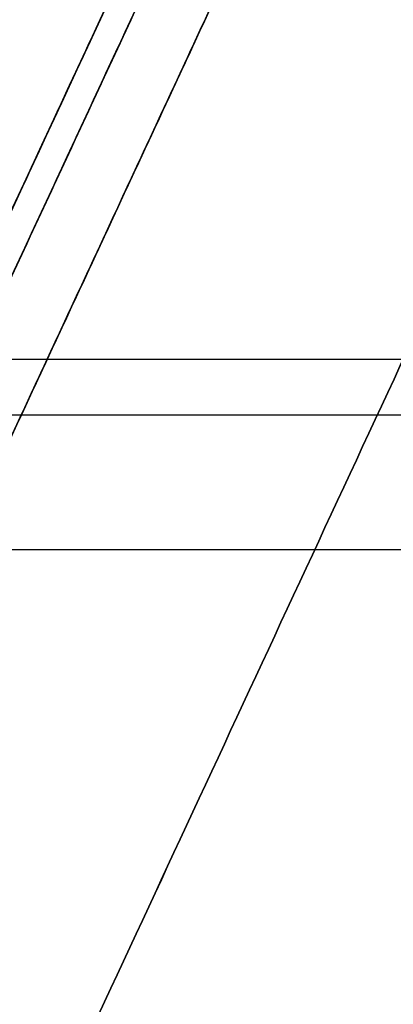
# Model space of a CAD drawing. Header units: millimetres. Extents: x -5.2 to 52, y -94.6 to -40.1.
# Tile 194 of 256: x 1.209 to 1.405, y -44.86 to -44.343. Entities that reach past the tile are written whole.
import ezdxf

# ---------------------------------------------------------------- set-up
doc = ezdxf.new("R2010")
doc.units = ezdxf.units.MM
doc.header["$MEASUREMENT"] = 0
for name, color, linetype, true_color in [('METALLO', 7, 'Continuous', 0x000000), ('PLASTICA', 7, 'Continuous', 0x000000), ('RUOTE', 7, 'Continuous', 0x000000)]:
    doc.layers.add(name, color=color, linetype=linetype, true_color=true_color)

msp = doc.modelspace()

# ---------------------------------------------------------------- linework, layer by layer
at = {"layer": 'METALLO'}
for points, weights, degree, knots in [([(1.443884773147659, -41.92393597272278, -58.11557171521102), (1.442172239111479, -41.92761863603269, -57.90585833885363), (1.412059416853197, -41.9923737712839, -57.60031997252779), (1.296032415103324, -42.2418802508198, -57.31453515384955), (1.222117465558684, -42.400828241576, -57.25981060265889), (1.18937005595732, -42.47124884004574, -57.26046359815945), (1.102223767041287, -42.6586497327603, -57.26093467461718), (0.9123568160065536, -43.06694292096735, -57.42924684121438), (0.7858178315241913, -43.33905455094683, -57.79358472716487), (0.7384933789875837, -43.44082187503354, -58.02671596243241), (0.4197369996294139, -44.12628112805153, -59.61023523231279), (0.1024624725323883, -44.80855378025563, -61.19553838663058), (-0.2129192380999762, -45.48675608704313, -62.78288241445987)], [0.8535533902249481, 0.8535533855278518, 0.853553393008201, 0.853553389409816, 0.8535533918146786, 0.8535533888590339, 0.8535533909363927, 0.8535533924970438, 0.8535533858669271, 0.8535533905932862, 0.8535533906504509, 0.853553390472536, 0.8535533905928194], 3, [0.01481230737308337, 0.01481230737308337, 0.01481230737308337, 0.01481230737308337, 0.6116930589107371, 0.8632503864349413, 1.056131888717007, 1.056131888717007, 1.056131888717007, 1.619785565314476, 2.360381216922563, 2.360381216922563, 2.360381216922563, 7.624279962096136, 7.624279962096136, 7.624279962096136, 7.624279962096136]), ([(1.520386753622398, -41.92711937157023, -58.11510959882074), (1.515695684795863, -41.93720712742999, -57.23120783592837), (1.253472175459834, -42.50109711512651, -57.23120583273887), (0.9490031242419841, -43.15583264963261, -57.23120350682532), (0.7914525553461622, -43.49463212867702, -58.01412593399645), (0.2957603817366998, -44.56057718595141, -60.47738914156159), (-0.1599733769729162, -45.54059497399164, -62.77039484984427)], [0.992712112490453, 0.7107972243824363, 1, 0.7071067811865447, 0.7588245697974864, 0.9856350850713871, 0.9991443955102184], 2, [0.01330697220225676, 0.01330697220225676, 0.01330697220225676, 1.192472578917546, 1.192472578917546, 2.386685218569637, 2.386685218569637, 7.623954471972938, 7.623954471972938, 7.623954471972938]), ([(1.80272121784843, -42.05837470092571, -58.11507932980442), (1.798031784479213, -42.06845893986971, -57.23117427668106), (1.535807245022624, -42.63235114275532, -57.23117427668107), (1.231337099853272, -43.28708902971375, -57.23117427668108), (1.073784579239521, -43.62589270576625, -58.01410085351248), (0.5780862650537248, -44.69185096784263, -60.47737711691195), (0.122346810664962, -45.67188100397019, -62.77039493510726)], [0.9927122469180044, 0.7107971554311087, 1, 0.7071067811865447, 0.7588245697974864, 0.9856350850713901, 0.9991443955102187], 2, [18.43396398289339, 18.43396398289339, 18.43396398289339, 19.82986823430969, 19.82986823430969, 21.2435849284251, 21.2435849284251, 27.44349835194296, 27.44349835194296, 27.44349835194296]), ([(2.08502697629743, -42.1896917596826, -58.11510959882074), (2.080335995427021, -42.19977932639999, -57.23120783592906), (1.818112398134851, -42.76366950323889, -57.23120583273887), (1.513643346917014, -43.41840503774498, -57.2312035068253), (1.356092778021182, -43.75720451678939, -58.01412593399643), (0.8604006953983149, -44.82314937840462, -60.4773886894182), (0.4046668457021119, -45.80316736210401, -62.77039484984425)], [0.9927122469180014, 0.7107971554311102, 1, 0.7071067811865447, 0.7588245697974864, 0.985635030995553, 0.9991443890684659], 2, [0.01330697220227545, 0.01330697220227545, 0.01330697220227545, 1.192473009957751, 1.192473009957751, 2.38668580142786, 2.38668580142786, 7.623954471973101, 7.623954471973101, 7.623954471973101]), ([(2.136759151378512, -42.24614057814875, -58.11557171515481), (2.135046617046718, -42.24982324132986, -57.90585833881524), (2.104933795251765, -42.3145783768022, -57.60031997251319), (1.988906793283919, -42.56408485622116, -57.31453515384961), (1.914991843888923, -42.72303284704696, -57.25981060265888), (1.882244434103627, -42.79345344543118, -57.26046359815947), (1.795098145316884, -42.98085433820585, -57.26093467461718), (1.605231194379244, -43.3891475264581, -57.42924684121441), (1.478692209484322, -43.66125915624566, -57.79358472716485), (1.431367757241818, -43.76302648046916, -58.02671596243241), (1.11261137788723, -44.44848573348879, -59.61023523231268), (0.7953368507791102, -45.13075838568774, -61.19553838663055), (0.479955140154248, -45.80896069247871, -62.78288241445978)], [0.853553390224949, 0.8535533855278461, 0.8535533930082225, 0.8535533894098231, 0.8535533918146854, 0.8535533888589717, 0.8535533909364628, 0.8535533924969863, 0.8535533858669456, 0.8535533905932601, 0.8535533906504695, 0.8535533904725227, 0.8535533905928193], 3, [0.01481230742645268, 0.01481230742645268, 0.01481230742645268, 0.01481230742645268, 0.6116930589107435, 0.8632503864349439, 1.056131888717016, 1.056131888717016, 1.056131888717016, 1.61978556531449, 2.360381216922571, 2.360381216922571, 2.360381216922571, 7.624279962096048, 7.624279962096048, 7.624279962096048, 7.624279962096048]), ([(0.4021939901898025, -45.80848503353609, -62.78108477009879), (0.2759824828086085, -46.07989245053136, -63.25589116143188), (0.3431608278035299, -45.93543097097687, -63.79405142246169), (0.4107716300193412, -45.79003952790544, -64.33567606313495), (0.6274745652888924, -45.32403777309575, -64.56989799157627), (0.84417750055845, -44.85803601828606, -64.8041199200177), (1.060885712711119, -44.3920229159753, -64.56979959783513), (1.277593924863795, -43.92600981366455, -64.33547927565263), (1.330959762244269, -43.811250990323, -63.90294272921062)], [0.9989572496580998, 0.9104725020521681, 1, 0.9099480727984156, 1, 0.9099480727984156, 1, 0.9099480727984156, 1], 2, [0.005674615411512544, 0.005674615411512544, 0.005674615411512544, 0.9477284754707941, 0.9477284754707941, 1.895300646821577, 1.895300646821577, 2.842872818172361, 2.842872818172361, 3.790444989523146, 3.790444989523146, 3.790444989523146]), ([(0.4767546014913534, -45.81584318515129, -62.79669814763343), (0.418567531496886, -45.94096967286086, -63.01440115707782), (0.3637709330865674, -46.05880522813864, -63.54110119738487), (0.4959576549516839, -45.77454860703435, -64.29216817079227), (0.791863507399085, -45.1382275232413, -64.7083770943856), (1.020381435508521, -44.64681860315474, -64.65151055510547), (1.119879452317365, -44.43285634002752, -64.5431497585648), (1.182403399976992, -44.298403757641, -64.47517912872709), (1.29185123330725, -44.06304523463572, -64.30513191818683), (1.365692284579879, -43.90425615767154, -64.03661365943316), (1.383254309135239, -43.86649047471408, -63.89447622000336)], [0.8535533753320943, 0.8535534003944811, 0.8535533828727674, 0.8535533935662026, 0.8535533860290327, 0.8535533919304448, 0.853553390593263, 0.8535533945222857, 0.8535533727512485, 0.8535533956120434, 0.853553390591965], 3, [0.005507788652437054, 0.005507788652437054, 0.005507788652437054, 0.005507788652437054, 0.7337692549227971, 1.461829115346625, 2.189793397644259, 2.923411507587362, 2.923411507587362, 2.923411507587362, 3.390722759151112, 3.79067343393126, 3.79067343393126, 3.79067343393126, 3.79067343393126])]:
    msp.add_rational_spline(points, weights, degree=degree, knots=knots, dxfattribs=at)
for points, knots in [([(1.387535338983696, -41.97564958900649, -58.11651985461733), (1.386106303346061, -41.9787226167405, -57.91880315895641), (1.365411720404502, -42.02322461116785, -57.71554206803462), (1.317028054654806, -42.12726968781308, -57.55256715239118), (1.296640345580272, -42.17111177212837, -57.48389345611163), (1.271336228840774, -42.22552618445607, -57.42237287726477), (1.2404823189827, -42.29187496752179, -57.38143919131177), (1.216825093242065, -42.34274787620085, -57.35005330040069), (1.18990511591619, -42.40063706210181, -57.33077054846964), (1.162815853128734, -42.45889028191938, -57.33111448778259), (1.082978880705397, -42.63057309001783, -57.33132914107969), (1.006065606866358, -42.79596872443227, -57.39880214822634), (0.939763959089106, -42.93854493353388, -57.50202514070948), (0.8526489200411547, -43.12587861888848, -57.63765186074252), (0.7838536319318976, -43.27381719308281, -57.83499681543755), (0.7388472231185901, -43.37059974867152, -58.05712307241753), (0.4201030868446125, -44.05603262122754, -59.64059247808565), (0.1028578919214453, -44.73824214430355, -61.22575990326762), (-0.2125069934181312, -45.41640821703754, -62.81303085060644)], [0.01470270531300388, 0.01470270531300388, 0.01470270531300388, 0.01470270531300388, 0.6116930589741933, 0.6116930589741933, 0.6116930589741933, 0.8632503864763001, 0.8632503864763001, 0.8632503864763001, 1.056131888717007, 1.056131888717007, 1.056131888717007, 1.619785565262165, 1.619785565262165, 1.619785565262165, 2.360381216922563, 2.360381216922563, 2.360381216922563, 7.624279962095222, 7.624279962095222, 7.624279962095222, 7.624279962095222]), ([(2.133525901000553, -42.32255460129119, -58.11651985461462), (2.132096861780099, -42.32562762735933, -57.91880315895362), (2.111402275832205, -42.37012962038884, -57.71554206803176), (2.063018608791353, -42.47417469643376, -57.5525671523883), (2.042630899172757, -42.51801678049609, -57.48389345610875), (2.01732678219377, -42.57243119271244, -57.42237287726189), (1.986472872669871, -42.63877997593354, -57.38143919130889), (1.962815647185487, -42.68965288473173, -57.35005330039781), (1.935895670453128, -42.74754207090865, -57.33077054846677), (1.908806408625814, -42.80579529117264, -57.33111448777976), (1.828969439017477, -42.97747810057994, -57.33132914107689), (1.752056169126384, -43.14287373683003, -57.39880214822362), (1.685754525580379, -43.28544994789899, -57.50202514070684), (1.598639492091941, -43.47278363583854, -57.63765186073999), (1.529844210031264, -43.62072221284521, -57.83499681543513), (1.484837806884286, -43.71750477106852, -58.05712307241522), (1.166093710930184, -44.40293766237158, -59.64059247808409), (0.8488485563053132, -45.0851472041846, -61.22575990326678), (0.5334837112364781, -45.76331329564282, -62.81303085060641)], [0.01470270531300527, 0.01470270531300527, 0.01470270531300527, 0.01470270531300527, 0.6116930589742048, 0.6116930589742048, 0.6116930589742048, 0.8632503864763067, 0.8632503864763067, 0.8632503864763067, 1.056131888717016, 1.056131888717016, 1.056131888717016, 1.619785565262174, 1.619785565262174, 1.619785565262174, 2.360381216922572, 2.360381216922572, 2.360381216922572, 7.624279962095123, 7.624279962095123, 7.624279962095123, 7.624279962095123]), ([(0.5285382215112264, -45.77394816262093, -62.83441101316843), (0.4737478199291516, -45.89177039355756, -63.03939157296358), (0.4479465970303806, -45.94725379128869, -63.28739290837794), (0.455799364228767, -45.93036706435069, -63.5292826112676), (0.4636499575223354, -45.91348501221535, -63.77110535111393), (0.5051359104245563, -45.82427289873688, -64.00681984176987), (0.5721994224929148, -45.6800583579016, -64.1898234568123), (0.6392541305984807, -45.53586274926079, -64.37280304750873), (0.731879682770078, -45.33667915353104, -64.50308560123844), (0.8317462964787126, -45.12192425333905, -64.5551970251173), (0.932388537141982, -44.90550143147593, -64.6077131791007), (1.040384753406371, -44.6732644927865, -64.58083923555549), (1.134068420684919, -44.47180550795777, -64.47881081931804), (1.243519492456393, -44.23644002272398, -64.36069759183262), (1.345510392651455, -44.0171170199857, -64.15585720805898), (1.381260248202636, -43.94023990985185, -63.87410143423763)], [0.005507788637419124, 0.005507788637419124, 0.005507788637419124, 0.005507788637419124, 0.7338774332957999, 0.7338774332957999, 0.7338774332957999, 1.462045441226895, 1.462045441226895, 1.462045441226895, 2.190117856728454, 2.190117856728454, 2.190117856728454, 2.923844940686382, 2.923844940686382, 2.923844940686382, 3.791235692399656, 3.791235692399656, 3.791235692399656, 3.791235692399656])]:
    msp.add_open_spline(points, degree=3, knots=knots, dxfattribs=at)
at = {"layer": 'PLASTICA'}
for p, q in [((0.9368190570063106, -44.62136246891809, -22.5), (46.73681905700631, -44.62136246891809, -22.5)), ((0.9368190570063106, -44.62136246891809, -23), (46.73681905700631, -44.62136246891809, -22.99999999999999)), ((0.9368190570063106, -44.62136246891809, -7.5), (46.73681905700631, -44.62136246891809, -7.500000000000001)), ((0.9368190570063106, -44.62136246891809, -7.999999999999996), (46.73681905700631, -44.62136246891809, -7.999999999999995)), ((0.9368190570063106, -44.62136246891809, -37.5), (46.73681905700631, -44.62136246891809, -37.5)), ((0.9368190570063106, -44.62136246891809, -38), (46.73681905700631, -44.62136246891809, -37.99999999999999))]:
    msp.add_line(p, q, dxfattribs=at)
for points in [[(0.9368190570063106, -44.52136246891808, -22.6), (23.83681905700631, -44.52136246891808, -22.6), (46.73681905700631, -44.52136246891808, -22.6)], [(0.9368190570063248, -44.52136246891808, -22.9), (23.83681905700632, -44.52136246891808, -22.9), (46.73681905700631, -44.52136246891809, -22.9)], [(0.9368190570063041, -44.52136246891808, -22.75), (23.83681905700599, -44.52136246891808, -22.75), (46.73681905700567, -44.52136246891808, -22.75)], [(0.9368190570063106, -44.52136246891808, -7.599999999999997), (23.83681905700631, -44.52136246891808, -7.599999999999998), (46.73681905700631, -44.52136246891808, -7.6)], [(0.9368190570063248, -44.52136246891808, -7.9), (23.83681905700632, -44.52136246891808, -7.900000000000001), (46.73681905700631, -44.52136246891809, -7.900000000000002)], [(0.9368190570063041, -44.52136246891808, -7.75), (23.83681905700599, -44.52136246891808, -7.75), (46.73681905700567, -44.52136246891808, -7.75)], [(0.9368190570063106, -44.52136246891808, -37.59999999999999), (23.83681905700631, -44.52136246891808, -37.59999999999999), (46.73681905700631, -44.52136246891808, -37.6)], [(0.9368190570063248, -44.52136246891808, -37.9), (23.83681905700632, -44.52136246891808, -37.90000000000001), (46.73681905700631, -44.52136246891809, -37.90000000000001)], [(0.9368190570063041, -44.52136246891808, -37.75), (23.83681905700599, -44.52136246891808, -37.75), (46.73681905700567, -44.52136246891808, -37.75)], [(0.9368190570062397, -44.55065179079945, -22.52928932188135), (23.83681905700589, -44.55065179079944, -22.52928932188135), (46.73681905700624, -44.55065179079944, -22.52928932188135)], [(0.9368190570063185, -44.55065179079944, -22.97071067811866), (23.83681905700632, -44.55065179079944, -22.97071067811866), (46.73681905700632, -44.55065179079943, -22.97071067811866)], [(0.9368190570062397, -44.55065179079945, -7.529289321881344), (23.83681905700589, -44.55065179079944, -7.529289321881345), (46.73681905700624, -44.55065179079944, -7.529289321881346)], [(0.9368190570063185, -44.55065179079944, -7.970710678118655), (23.83681905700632, -44.55065179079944, -7.970710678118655), (46.73681905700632, -44.55065179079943, -7.970710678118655)], [(0.9368190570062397, -44.55065179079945, -37.52928932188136), (23.83681905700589, -44.55065179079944, -37.52928932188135), (46.73681905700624, -44.55065179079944, -37.52928932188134)], [(0.9368190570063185, -44.55065179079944, -37.97071067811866), (23.83681905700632, -44.55065179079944, -37.97071067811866), (46.73681905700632, -44.55065179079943, -37.97071067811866)]]:
    msp.add_open_spline(points, degree=2, dxfattribs=at)
at = {"layer": 'RUOTE'}
for points, weights, degree, knots in [([(3.313009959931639, -40.43044422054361, -63.59326276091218), (3.313110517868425, -40.43022797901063, -64.24820263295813), (3.203365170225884, -40.66622628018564, -65.61283474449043), (2.713158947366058, -41.72037425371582, -67.3833852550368), (1.966547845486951, -43.32589973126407, -68.5460660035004), (1.11499010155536, -45.15710429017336, -68.93095109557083), (0.2634015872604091, -46.98837501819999, -68.54606405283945), (-0.483163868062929, -48.59380233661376, -67.38339022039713), (-0.9734523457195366, -49.6481271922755, -65.6128240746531), (-1.135711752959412, -49.99705263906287, -63.593255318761), (-0.9734420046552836, -49.64810495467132, -61.57372059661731), (-0.4831642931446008, -48.59380325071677, -59.80309981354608), (0.2634011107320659, -46.98837604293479, -58.64048323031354), (1.11499043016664, -45.15710358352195, -58.25556277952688), (1.966547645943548, -43.32590016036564, -58.64046626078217), (2.713159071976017, -41.7203739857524, -59.80313609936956), (3.203365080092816, -40.66622647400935, -61.57369378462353), (3.313110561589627, -40.4302278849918, -62.93832143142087), (3.31300995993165, -40.43044422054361, -63.5932627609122)], [0.85355339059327, 0.8535533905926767, 0.8535533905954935, 0.8535533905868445, 0.8535533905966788, 0.853553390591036, 0.8535533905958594, 0.8535533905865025, 0.853553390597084, 0.853553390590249, 0.8535533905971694, 0.853553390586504, 0.8535533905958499, 0.8535533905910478, 0.853553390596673, 0.8535533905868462, 0.8535533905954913, 0.8535533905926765, 0.8535533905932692], 3, [0, 0, 0, 0, 1.765039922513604, 3.677472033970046, 5.589904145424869, 7.354944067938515, 9.119983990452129, 11.03241610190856, 12.94484821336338, 14.70988813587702, 16.47492805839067, 18.38736016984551, 20.29979228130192, 22.06483220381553, 23.82987212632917, 25.74230423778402, 27.65473634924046, 29.41977627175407, 29.41977627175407, 29.41977627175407, 29.41977627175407]), ([(3.886514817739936, -40.45487881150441, -63.5932627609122), (3.886514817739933, -40.45487881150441, -69.02568387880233), (1.595861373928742, -45.38073975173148, -69.02568387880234), (-0.6947920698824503, -50.30660069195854, -69.02568387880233), (-0.6947920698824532, -50.30660069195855, -63.5932627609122), (-0.6947920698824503, -50.30660069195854, -58.16084164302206), (1.595861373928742, -45.38073975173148, -58.16084164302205), (3.886514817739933, -40.45487881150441, -58.16084164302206), (3.886514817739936, -40.45487881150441, -63.5932627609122)], [1, 0.7071067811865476, 1, 0.7071067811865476, 1, 0.7071067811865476, 1, 0.7071067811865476, 1], 2, [0, 0, 0, 7.354944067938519, 7.354944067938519, 14.70988813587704, 14.70988813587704, 22.06483220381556, 22.06483220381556, 29.41977627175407, 29.41977627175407, 29.41977627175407]), ([(3.909183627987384, -40.46542039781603, -63.5932627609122), (3.909183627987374, -40.46542039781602, -69.02568387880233), (1.61853018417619, -45.39128133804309, -69.02568387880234), (-0.6721232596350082, -50.31714227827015, -69.02568387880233), (-0.6721232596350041, -50.31714227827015, -63.5932627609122), (-0.6721232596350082, -50.31714227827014, -58.16084164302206), (1.61853018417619, -45.39128133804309, -58.16084164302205), (3.909183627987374, -40.46542039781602, -58.16084164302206), (3.909183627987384, -40.46542039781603, -63.5932627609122)], [1, 0.7071067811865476, 1, 0.7071067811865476, 1, 0.7071067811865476, 1, 0.7071067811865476, 1], 2, [-34.13290855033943, -34.13290855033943, -34.13290855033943, -25.59968141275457, -25.59968141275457, -17.06645427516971, -17.06645427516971, -8.533227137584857, -8.533227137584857, 0, 0, 0]), ([(3.931852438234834, -40.47596198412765, -63.5932627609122), (3.931852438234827, -40.47596198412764, -69.02568387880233), (1.64119899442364, -45.40182292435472, -69.02568387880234), (-0.6494544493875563, -50.32768386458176, -69.02568387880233), (-0.6494544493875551, -50.32768386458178, -63.5932627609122), (-0.6494544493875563, -50.32768386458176, -58.16084164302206), (1.64119899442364, -45.40182292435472, -58.16084164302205), (3.931852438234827, -40.47596198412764, -58.16084164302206), (3.931852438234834, -40.47596198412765, -63.5932627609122)], [1, 0.7071067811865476, 1, 0.7071067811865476, 1, 0.7071067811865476, 1, 0.7071067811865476, 1], 2, [0, 0, 0, 7.354944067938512, 7.354944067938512, 14.70988813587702, 14.70988813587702, 22.06483220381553, 22.06483220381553, 29.41977627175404, 29.41977627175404, 29.41977627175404]), ([(4.320103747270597, -40.89876902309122, -63.5932627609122), (4.320204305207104, -40.89855278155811, -64.24820263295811), (4.210458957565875, -41.13455108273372, -65.6128347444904), (3.720252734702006, -42.18869905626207, -67.38338525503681), (2.973641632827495, -43.7942245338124, -68.54606600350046), (2.122083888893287, -45.62542909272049, -68.93095109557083), (1.270495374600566, -47.45669982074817, -68.54606405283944), (0.5239299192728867, -49.06212713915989, -67.38339022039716), (0.03364144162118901, -50.11645199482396, -65.61282407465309), (-0.1286179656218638, -50.46537744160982, -63.59325531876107), (0.03365178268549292, -50.11642975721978, -61.5737205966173), (0.5239294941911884, -49.06212805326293, -59.80309981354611), (1.270494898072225, -47.45670084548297, -58.64048323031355), (2.122084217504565, -45.6254283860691, -58.25556277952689), (2.973641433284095, -43.79422496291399, -58.64046626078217), (3.720252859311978, -42.18869878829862, -59.80313609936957), (4.210458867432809, -41.13455127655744, -61.57369378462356), (4.320204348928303, -40.89855268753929, -62.93832143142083), (4.3201037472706, -40.89876902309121, -63.59326276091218)], [0.8535533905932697, 0.853553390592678, 0.8535533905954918, 0.853553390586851, 0.853553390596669, 0.8535533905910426, 0.8535533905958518, 0.8535533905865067, 0.8535533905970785, 0.8535533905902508, 0.8535533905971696, 0.8535533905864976, 0.8535533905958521, 0.8535533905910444, 0.8535533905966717, 0.8535533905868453, 0.8535533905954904, 0.8535533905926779, 0.85355339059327], 3, [0, 0, 0, 0, 1.765039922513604, 3.677472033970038, 5.589904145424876, 7.35494406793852, 9.119983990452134, 11.03241610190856, 12.94484821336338, 14.70988813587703, 16.47492805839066, 18.3873601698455, 20.29979228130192, 22.06483220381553, 23.82987212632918, 25.74230423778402, 27.65473634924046, 29.41977627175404, 29.41977627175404, 29.41977627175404, 29.41977627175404]), ([(2.784787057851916, -41.04538363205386, -63.5932627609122), (2.784787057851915, -41.04538363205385, -59.16084164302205), (0.9157970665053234, -45.06449216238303, -59.16084164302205), (-0.9531929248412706, -49.0836006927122, -59.16084164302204), (-0.9531929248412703, -49.08360069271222, -63.5932627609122), (-0.953192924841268, -49.0836006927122, -68.02568387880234), (0.9157970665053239, -45.06449216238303, -68.02568387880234), (2.784787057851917, -41.04538363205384, -68.02568387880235), (2.784787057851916, -41.04538363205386, -63.5932627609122)], [1, 0.7071067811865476, 1, 0.7071067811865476, 1, 0.7071067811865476, 1, 0.7071067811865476, 1], 2, [-27.53486830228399, -27.53486830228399, -27.53486830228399, -20.65115122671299, -20.65115122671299, -13.76743415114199, -13.76743415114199, -6.883717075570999, -6.883717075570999, 0, 0, 0]), ([(2.791891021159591, -41.06483783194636, -63.5932627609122), (2.791976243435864, -41.06465456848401, -64.14832050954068), (2.698967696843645, -41.26466176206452, -65.30483832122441), (2.283520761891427, -42.15804606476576, -66.80536962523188), (1.650772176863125, -43.51871960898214, -67.7907348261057), (0.9290819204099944, -45.07065486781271, -68.11692271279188), (0.2073655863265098, -46.62264620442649, -67.79073317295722), (-0.4253443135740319, -47.9832365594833, -66.80537383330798), (-0.8408609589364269, -48.87677076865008, -65.30482927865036), (-0.9783748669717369, -49.17248306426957, -63.59325645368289), (-0.8408521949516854, -48.87675192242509, -61.88171247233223), (-0.4253446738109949, -47.98323733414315, -60.38112161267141), (0.2073651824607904, -46.62264707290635, -59.39581079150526), (0.9290821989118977, -45.07065426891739, -59.06959293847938), (1.650772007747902, -43.51871997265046, -59.39579640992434), (2.283520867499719, -42.15804583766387, -60.38115236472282), (2.698967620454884, -41.26466192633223, -61.88168974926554), (2.791976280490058, -41.06465448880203, -63.03820377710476), (2.791891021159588, -41.06483783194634, -63.5932627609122)], [0.8535533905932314, 0.8535533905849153, 0.8535533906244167, 0.8535533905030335, 0.8535533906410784, 0.8535533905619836, 0.8535533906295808, 0.853553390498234, 0.853553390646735, 0.8535533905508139, 0.8535533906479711, 0.85355339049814, 0.8535533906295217, 0.853553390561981, 0.853553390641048, 0.8535533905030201, 0.8535533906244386, 0.8535533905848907, 0.8535533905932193], 3, [0, 0, 0, 0, 1.651954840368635, 3.441858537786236, 5.231762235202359, 6.883717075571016, 8.535671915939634, 10.32557561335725, 12.11547931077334, 13.767434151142, 15.41938899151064, 17.20929268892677, 18.99919638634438, 20.651151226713, 22.30310606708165, 24.09300976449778, 25.88291346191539, 27.53486830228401, 27.53486830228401, 27.53486830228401, 27.53486830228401]), ([(2.830124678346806, -41.06646680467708, -63.5932627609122), (2.8301246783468, -41.06646680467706, -68.02568387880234), (0.961134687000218, -45.08557533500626, -68.02568387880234), (-0.9078553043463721, -49.10468386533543, -68.02568387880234), (-0.90785530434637, -49.10468386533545, -63.5932627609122), (-0.9078553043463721, -49.10468386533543, -59.16084164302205), (0.961134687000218, -45.08557533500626, -59.16084164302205), (2.8301246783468, -41.06646680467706, -59.16084164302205), (2.830124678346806, -41.06646680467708, -63.5932627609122)], [1, 0.7071067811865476, 1, 0.7071067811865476, 1, 0.7071067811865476, 1, 0.7071067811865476, 1], 2, [0, 0, 0, 6.883717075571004, 6.883717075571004, 13.76743415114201, 13.76743415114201, 20.65115122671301, 20.65115122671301, 27.53486830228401, 27.53486830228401, 27.53486830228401]), ([(2.677742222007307, -41.31030539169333, -63.59326276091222), (2.677822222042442, -41.31013335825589, -63.07221761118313), (2.590513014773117, -41.49788459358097, -61.98656842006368), (2.200523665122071, -42.3365244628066, -60.57798605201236), (1.606548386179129, -43.61381921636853, -59.65300165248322), (0.9290815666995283, -45.07065562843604, -59.34680177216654), (0.2515902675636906, -46.527544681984, -59.65300320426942), (-0.3423486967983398, -47.80476134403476, -60.57798210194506), (-0.7324034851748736, -48.64354193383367, -61.98657690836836), (-0.8614908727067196, -48.9211336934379, -63.59326868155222), (-0.7323952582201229, -48.64352424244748, -65.19993337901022), (-0.3423490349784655, -47.80476207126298, -66.60857165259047), (0.2515898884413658, -46.52754549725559, -67.53350500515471), (0.9290818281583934, -45.07065506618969, -67.83973301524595), (1.606548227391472, -43.61381955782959, -67.53351850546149), (2.200523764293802, -42.33652424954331, -66.60854278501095), (2.590512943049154, -41.49788474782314, -65.19995470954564), (2.677822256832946, -41.31013328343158, -64.11430906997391), (2.677742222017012, -41.31030539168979, -63.59326276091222)], [0.853553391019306, 0.8535533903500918, 0.8535533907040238, 0.8535533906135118, 0.8535533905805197, 0.8535533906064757, 0.8535533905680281, 0.8535533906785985, 0.8535533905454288, 0.8535533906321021, 0.8535533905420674, 0.8535533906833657, 0.8535533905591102, 0.8535533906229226, 0.853553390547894, 0.8535533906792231, 0.8535533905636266, 0.8535533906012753, 0.8535533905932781], 3, [0, 0, 0, 0, 1.576564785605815, 3.284782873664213, 4.993000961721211, 6.569565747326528, 8.146130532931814, 9.85434862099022, 11.56256670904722, 13.13913149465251, 14.7156962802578, 16.4239143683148, 18.13213245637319, 19.70869724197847, 21.2852620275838, 22.99348011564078, 24.70169820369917, 26.27826298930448, 26.27826298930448, 26.27826298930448, 26.27826298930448]), ([(2.70362564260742, -41.33849252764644, -63.5932627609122), (2.703625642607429, -41.33849252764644, -59.46084164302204), (0.961134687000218, -45.08557533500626, -59.46084164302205), (-0.7813562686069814, -48.83265814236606, -59.46084164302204), (-0.7813562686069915, -48.83265814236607, -63.5932627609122), (-0.7813562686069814, -48.83265814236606, -67.72568387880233), (0.961134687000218, -45.08557533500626, -67.72568387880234), (2.703625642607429, -41.33849252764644, -67.72568387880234), (2.70362564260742, -41.33849252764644, -63.5932627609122)], [1, 0.7071067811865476, 1, 0.7071067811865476, 1, 0.7071067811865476, 1, 0.7071067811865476, 1], 2, [0, 0, 0, 6.569565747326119, 6.569565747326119, 13.13913149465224, 13.13913149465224, 19.70869724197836, 19.70869724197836, 26.27826298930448, 26.27826298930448, 26.27826298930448]), ([(3.510188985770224, -41.38271439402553, -63.5932627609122), (3.510188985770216, -41.38271439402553, -68.02568387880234), (1.641198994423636, -45.40182292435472, -68.02568387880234), (-0.2277909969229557, -49.42093145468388, -68.02568387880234), (-0.2277909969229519, -49.4209314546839, -63.5932627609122), (-0.2277909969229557, -49.42093145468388, -59.16084164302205), (1.641198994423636, -45.40182292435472, -59.16084164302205), (3.510188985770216, -41.38271439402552, -59.16084164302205), (3.510188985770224, -41.38271439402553, -63.5932627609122)], [1, 0.7071067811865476, 1, 0.7071067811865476, 1, 0.7071067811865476, 1, 0.7071067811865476, 1], 2, [-34.13290855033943, -34.13290855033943, -34.13290855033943, -25.59968141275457, -25.59968141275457, -17.06645427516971, -17.06645427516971, -8.533227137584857, -8.533227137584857, 0, 0, 0]), ([(3.111664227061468, -41.52824108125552, -63.5932627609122), (3.111664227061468, -41.52824108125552, -59.46084164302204), (1.369173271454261, -45.27532388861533, -59.46084164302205), (-0.3733176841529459, -49.02240669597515, -59.46084164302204), (-0.3733176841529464, -49.02240669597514, -63.5932627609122), (-0.3733176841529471, -49.02240669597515, -67.72568387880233), (1.36917327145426, -45.27532388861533, -67.72568387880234), (3.111664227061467, -41.52824108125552, -67.72568387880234), (3.111664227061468, -41.52824108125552, -63.5932627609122)], [1, 0.7071067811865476, 1, 0.7071067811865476, 1, 0.7071067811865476, 1, 0.7071067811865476, 1], 2, [-27.84972324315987, -27.84972324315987, -27.84972324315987, -20.8872924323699, -20.8872924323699, -13.92486162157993, -13.92486162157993, -6.962430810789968, -6.962430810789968, 0, 0, 0]), ([(3.383689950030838, -41.6547401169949, -63.5932627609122), (3.383689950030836, -41.65474011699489, -59.46084164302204), (1.641198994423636, -45.40182292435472, -59.46084164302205), (-0.101291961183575, -49.14890573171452, -59.46084164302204), (-0.1012919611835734, -49.14890573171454, -63.5932627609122), (-0.101291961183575, -49.14890573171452, -67.72568387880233), (1.641198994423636, -45.40182292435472, -67.72568387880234), (3.383689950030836, -41.65474011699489, -67.72568387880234), (3.383689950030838, -41.6547401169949, -63.5932627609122)], [1, 0.7071067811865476, 1, 0.7071067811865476, 1, 0.7071067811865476, 1, 0.7071067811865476, 1], 2, [0, 0, 0, 6.962430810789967, 6.962430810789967, 13.92486162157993, 13.92486162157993, 20.8872924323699, 20.8872924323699, 27.84972324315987, 27.84972324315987, 27.84972324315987]), ([(4.19025329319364, -41.698961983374, -63.5932627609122), (4.190253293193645, -41.698961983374, -59.16084164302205), (2.321263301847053, -45.71807051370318, -59.16084164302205), (0.4522733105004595, -49.73717904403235, -59.16084164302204), (0.452273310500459, -49.73717904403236, -63.5932627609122), (0.4522733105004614, -49.73717904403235, -68.02568387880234), (2.321263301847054, -45.71807051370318, -68.02568387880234), (4.190252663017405, -41.69896333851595, -68.02568387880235), (4.19025329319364, -41.69896198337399, -63.5932627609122)], [1, 0.7071067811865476, 1, 0.7071067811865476, 1, 0.7071067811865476, 1, 0.7071068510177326, 0.9999998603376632], 2, [-27.53486830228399, -27.53486830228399, -27.53486830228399, -20.65115081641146, -20.65115081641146, -13.76743333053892, -13.76743333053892, -6.883715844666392, -6.883715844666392, 0, 0, 0]), ([(4.190253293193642, -41.69896198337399, -63.5932627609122), (4.190253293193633, -41.69896198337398, -68.02568387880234), (2.321263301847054, -45.71807051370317, -68.02568387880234), (0.4522733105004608, -49.73717904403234, -68.02568387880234), (0.4522733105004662, -49.73717904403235, -63.5932627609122), (0.4522733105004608, -49.73717904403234, -59.16084164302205), (2.321263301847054, -45.71807051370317, -59.16084164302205), (4.190253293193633, -41.69896198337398, -59.16084164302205), (4.190253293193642, -41.69896198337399, -63.5932627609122)], [1, 0.7071067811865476, 1, 0.7071067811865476, 1, 0.7071067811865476, 1, 0.7071067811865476, 1], 2, [0, 0, 0, 6.883717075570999, 6.883717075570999, 13.76743415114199, 13.76743415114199, 20.65115122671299, 20.65115122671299, 27.53486830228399, 27.53486830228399, 27.53486830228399]), ([(4.216136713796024, -41.7271491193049, -63.5932627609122), (4.216221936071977, -41.72696585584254, -64.1483205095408), (4.123213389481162, -41.92697304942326, -65.30483832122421), (3.707766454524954, -42.82035735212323, -66.805369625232), (3.075017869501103, -44.18103089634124, -67.79073482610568), (2.353327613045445, -45.73296615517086, -68.1169227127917), (1.631611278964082, -47.28495749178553, -67.79073317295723), (0.9989013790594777, -48.64554784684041, -66.80537383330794), (0.5833847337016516, -49.53908205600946, -65.30482927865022), (0.4458708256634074, -49.83479435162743, -63.59325645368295), (0.5833934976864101, -49.53906320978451, -61.88171247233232), (0.9989010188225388, -48.64554862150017, -60.38112161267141), (1.631610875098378, -47.28495836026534, -59.39581079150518), (2.353327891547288, -45.73296555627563, -59.06959293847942), (3.075017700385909, -44.18103126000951, -59.39579640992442), (3.707766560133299, -42.8203571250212, -60.3811523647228), (4.123213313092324, -41.92697321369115, -61.88168974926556), (4.216221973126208, -41.72696577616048, -63.03820377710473), (4.216136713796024, -41.7271491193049, -63.5932627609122)], [0.8535533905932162, 0.8535533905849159, 0.8535533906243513, 0.853553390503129, 0.8535533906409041, 0.8535533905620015, 0.8535533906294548, 0.8535533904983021, 0.8535533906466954, 0.8535533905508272, 0.853553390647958, 0.8535533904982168, 0.8535533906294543, 0.8535533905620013, 0.8535533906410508, 0.8535533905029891, 0.8535533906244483, 0.8535533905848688, 0.8535533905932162], 3, [0, 0, 0, 0, 1.651954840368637, 3.44185853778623, 5.231762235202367, 6.883717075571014, 8.535671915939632, 10.32557561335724, 12.11547931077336, 13.767434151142, 15.41938899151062, 17.20929268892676, 18.99919638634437, 20.651151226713, 22.30310606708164, 24.09300976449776, 25.88291346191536, 27.53486830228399, 27.53486830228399, 27.53486830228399, 27.53486830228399]), ([(3.642001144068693, -41.7748615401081, -63.5932627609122), (3.642001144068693, -41.7748615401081, -59.46084164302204), (1.899510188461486, -45.52194434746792, -59.46084164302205), (0.1570192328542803, -49.26902715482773, -59.46084164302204), (0.1570192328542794, -49.26902715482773, -63.5932627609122), (0.1570192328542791, -49.26902715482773, -67.72568387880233), (1.899510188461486, -45.52194434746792, -67.72568387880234), (3.642001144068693, -41.7748615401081, -67.72568387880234), (3.642001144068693, -41.7748615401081, -63.5932627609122)], [1, 0.7071067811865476, 1, 0.7071067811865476, 1, 0.7071067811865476, 1, 0.7071067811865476, 1], 2, [-27.84972324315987, -27.84972324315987, -27.84972324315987, -20.8872924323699, -20.8872924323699, -13.92486162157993, -13.92486162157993, -6.962430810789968, -6.962430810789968, 0, 0, 0]), ([(4.063754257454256, -41.97098770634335, -63.5932627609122), (4.063754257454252, -41.97098770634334, -59.46084164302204), (2.321263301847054, -45.71807051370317, -59.46084164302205), (0.5787723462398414, -49.46515332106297, -59.46084164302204), (0.5787723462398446, -49.46515332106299, -63.5932627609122), (0.5787723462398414, -49.46515332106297, -67.72568387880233), (2.321263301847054, -45.71807051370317, -67.72568387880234), (4.063754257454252, -41.97098770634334, -67.72568387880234), (4.063754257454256, -41.97098770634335, -63.5932627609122)], [1, 0.7071067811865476, 1, 0.7071067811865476, 1, 0.7071067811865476, 1, 0.7071067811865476, 1], 2, [0, 0, 0, 6.569565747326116, 6.569565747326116, 13.13913149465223, 13.13913149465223, 19.70869724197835, 19.70869724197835, 26.27826298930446, 26.27826298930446, 26.27826298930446]), ([(4.101987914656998, -41.97261667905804, -63.59326276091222), (4.1020679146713, -41.97244464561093, -63.0722176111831), (4.014758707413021, -42.16019588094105, -61.98656842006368), (3.624769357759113, -42.99883575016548, -60.57798605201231), (3.030794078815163, -44.27613050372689, -59.65300165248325), (2.353327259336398, -45.73296691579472, -59.34680177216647), (1.675835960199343, -47.18985596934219, -59.65300320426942), (1.081896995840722, -48.4670726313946, -60.57798210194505), (0.6918422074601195, -49.30585322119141, -61.98657690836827), (0.5627548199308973, -49.58344498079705, -63.59326868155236), (0.6918504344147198, -49.30583552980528, -65.19993337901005), (1.081896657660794, -48.46707335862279, -66.60857165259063), (1.675835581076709, -47.18985678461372, -67.5335050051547), (2.353327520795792, -45.73296635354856, -67.83973301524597), (3.030793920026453, -44.27613084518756, -67.53351850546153), (3.624769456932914, -42.99883553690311, -66.60854278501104), (4.014758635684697, -42.16019603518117, -65.19995470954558), (4.102067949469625, -41.97244457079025, -64.11430906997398), (4.101987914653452, -41.97261667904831, -63.59326276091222)], [0.8535533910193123, 0.8535533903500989, 0.8535533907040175, 0.8535533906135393, 0.8535533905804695, 0.8535533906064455, 0.8535533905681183, 0.8535533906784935, 0.8535533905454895, 0.8535533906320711, 0.8535533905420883, 0.8535533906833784, 0.8535533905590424, 0.8535533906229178, 0.8535533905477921, 0.8535533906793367, 0.8535533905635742, 0.8535533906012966, 0.8535533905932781], 3, [0, 0, 0, 0, 1.576564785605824, 3.284782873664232, 4.993000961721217, 6.569565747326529, 8.146130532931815, 9.854348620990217, 11.56256670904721, 13.1391314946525, 14.71569628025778, 16.4239143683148, 18.13213245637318, 19.70869724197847, 21.28526202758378, 22.99348011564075, 24.70169820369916, 26.27826298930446, 26.27826298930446, 26.27826298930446, 26.27826298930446]), ([(1.243606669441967, -46.96828023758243, -63.59326276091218), (1.243606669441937, -46.96828023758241, -65.18130185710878), (1.913224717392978, -45.52832196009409, -65.18130185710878), (2.582842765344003, -44.08836368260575, -65.18130185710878), (2.582842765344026, -44.08836368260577, -63.59326276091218), (2.582842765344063, -44.08836368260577, -62.00522366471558), (1.913224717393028, -45.52832196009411, -62.00522366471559), (1.243606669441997, -46.96828023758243, -62.00522366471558), (1.243606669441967, -46.96828023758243, -63.59326276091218)], [1, 0.7071067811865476, 1, 0.7071067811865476, 1, 0.7071067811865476, 1, 0.7071067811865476, 1], 2, [0, 0, 0, 3.102109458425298, 3.102109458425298, 6.204218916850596, 6.204218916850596, 9.306328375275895, 9.306328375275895, 12.40843783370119, 12.40843783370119, 12.40843783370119])]:
    msp.add_rational_spline(points, weights, degree=degree, knots=knots, dxfattribs=at)
for points, knots in [([(2.890202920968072, -40.81869552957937, -63.5932627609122), (2.890293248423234, -40.81850128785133, -64.18157096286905), (2.791713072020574, -41.030489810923, -65.40736938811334), (2.35137899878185, -41.97739184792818, -66.99778925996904), (1.68072593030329, -43.4195758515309, -68.04218226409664), (0.9158031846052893, -45.06447900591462, -68.38791027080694), (0.1508527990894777, -46.70944159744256, -68.04218051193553), (-0.5197592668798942, -48.15153742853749, -66.99779372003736), (-0.9601672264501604, -49.09859835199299, -65.40735980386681), (-1.105918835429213, -49.41202514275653, -63.59325607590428), (-0.9601579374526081, -49.09857837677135, -61.77918291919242), (-0.5197596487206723, -48.15153824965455, -60.18869992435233), (0.1508523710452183, -46.70944251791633, -59.1443645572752), (0.9158034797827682, -45.06447837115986, -58.79860478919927), (1.680725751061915, -43.41957623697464, -59.14434931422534), (2.351379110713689, -41.97739160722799, -60.1887325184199), (2.79171299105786, -41.03048998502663, -61.77915883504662), (2.890293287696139, -40.81850120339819, -63.00495324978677), (2.890202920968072, -40.81869552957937, -63.5932627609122)], [0, 0, 0, 0, 1.765039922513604, 3.677472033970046, 5.589904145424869, 7.354944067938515, 9.119983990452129, 11.03241610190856, 12.94484821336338, 14.70988813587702, 16.47492805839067, 18.38736016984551, 20.29979228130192, 22.06483220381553, 23.82987212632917, 25.74230423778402, 27.65473634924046, 29.41977627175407, 29.41977627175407, 29.41977627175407, 29.41977627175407]), ([(2.763703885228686, -41.09072125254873, -63.5932627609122), (2.7637884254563, -41.09053945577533, -64.14387839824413), (2.671524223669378, -41.28894599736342, -65.29114063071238), (2.259402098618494, -42.17518057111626, -66.77966322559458), (1.631717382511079, -43.52496468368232, -67.75714257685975), (0.9158027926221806, -45.06447984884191, -68.08071999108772), (0.1998623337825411, -46.60405064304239, -67.75714093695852), (-0.4277840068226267, -47.95375223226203, -66.77966739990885), (-0.8399752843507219, -48.84013551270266, -65.291131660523), (-0.976388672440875, -49.13348123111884, -63.5932565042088), (-0.8399665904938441, -48.84011681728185, -61.89540996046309), (-0.4277843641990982, -47.9537530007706, -60.40682828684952), (0.1998619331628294, -46.60405150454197, -59.42940287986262), (0.9158030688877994, -45.06447925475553, -59.10579573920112), (1.631717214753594, -43.5249650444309, -59.42938861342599), (2.25940220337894, -42.1751803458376, -60.40685879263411), (2.67152414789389, -41.28894616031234, -61.89538741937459), (2.763788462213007, -41.09053937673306, -63.04264589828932), (2.763703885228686, -41.09072125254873, -63.5932627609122)], [0, 0, 0, 0, 1.651954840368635, 3.441858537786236, 5.231762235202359, 6.883717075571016, 8.535671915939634, 10.32557561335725, 12.11547931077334, 13.767434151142, 15.41938899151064, 17.20929268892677, 18.99919638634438, 20.651151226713, 22.30310606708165, 24.09300976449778, 25.88291346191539, 27.53486830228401, 27.53486830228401, 27.53486830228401, 27.53486830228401]), ([(2.679371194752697, -41.2720717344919, -63.59326276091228), (2.679451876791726, -41.27189823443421, -63.06777549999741), (2.591398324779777, -41.46125012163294, -61.97287072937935), (2.198084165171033, -42.30703971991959, -60.55227965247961), (1.599045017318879, -43.595223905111, -59.61940940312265), (0.9158025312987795, -45.06448041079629, -59.31059905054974), (0.2325353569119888, -46.53379000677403, -59.6194109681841), (-0.3664671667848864, -47.82189543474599, -60.55227566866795), (-0.759847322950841, -48.66782695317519, -61.97287929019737), (-0.8900352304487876, -48.94778529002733, -63.59326873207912), (-0.7598390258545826, -48.66780911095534, -65.21363086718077), (-0.3664675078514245, -47.82189616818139, -66.63427832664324), (0.2325349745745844, -46.533790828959, -67.56709709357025), (0.9158027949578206, -45.06447984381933, -67.87593581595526), (1.599044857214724, -43.59522424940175, -67.56711070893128), (2.19808426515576, -42.30703950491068, -66.6342492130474), (2.591398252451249, -41.46125027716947, -65.21365237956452), (2.679451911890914, -41.27189815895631, -64.11875119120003), (2.679371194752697, -41.2720717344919, -63.59326276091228)], [0, 0, 0, 0, 1.576564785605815, 3.284782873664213, 4.993000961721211, 6.569565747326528, 8.146130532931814, 9.85434862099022, 11.56256670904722, 13.13913149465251, 14.7156962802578, 16.4239143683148, 18.13213245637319, 19.70869724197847, 21.2852620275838, 22.99348011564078, 24.70169820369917, 26.27826298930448, 26.27826298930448, 26.27826298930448, 26.27826298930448]), ([(4.295669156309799, -41.47227388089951, -63.5932627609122), (4.295759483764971, -41.47207963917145, -64.18157096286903), (4.1971793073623, -41.68406816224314, -65.4073693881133), (3.756845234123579, -42.63097019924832, -66.99778925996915), (3.086192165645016, -44.07315420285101, -68.04218226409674), (2.321269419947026, -45.71805735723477, -68.38791027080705), (1.556319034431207, -47.36301994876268, -68.04218051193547), (0.8857069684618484, -48.80511577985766, -66.9977937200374), (0.4452990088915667, -49.75217670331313, -65.40735980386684), (0.299547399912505, -50.06560349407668, -63.59325607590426), (0.4453082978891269, -49.75215672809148, -61.77918291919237), (0.8857065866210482, -48.80511660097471, -60.18869992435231), (1.556318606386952, -47.36302086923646, -59.14436455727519), (2.321269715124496, -45.71805672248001, -58.79860478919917), (3.086191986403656, -44.07315458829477, -59.14434931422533), (3.756845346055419, -42.63096995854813, -60.1887325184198), (4.19717922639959, -41.68406833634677, -61.77915883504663), (4.295759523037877, -41.47207955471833, -63.00495324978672), (4.295669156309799, -41.47227388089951, -63.5932627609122)], [0, 0, 0, 0, 1.765039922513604, 3.677472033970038, 5.589904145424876, 7.35494406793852, 9.119983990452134, 11.03241610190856, 12.94484821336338, 14.70988813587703, 16.47492805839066, 18.3873601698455, 20.29979228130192, 22.06483220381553, 23.82987212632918, 25.74230423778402, 27.65473634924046, 29.41977627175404, 29.41977627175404, 29.41977627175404, 29.41977627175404]), ([(4.214507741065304, -41.7653827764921, -63.5932627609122), (4.214592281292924, -41.7652009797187, -64.14387839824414), (4.122328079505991, -41.96360752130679, -65.29114063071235), (3.710205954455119, -42.84984209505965, -66.77966322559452), (3.082521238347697, -44.19962620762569, -67.75714257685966), (2.366606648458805, -45.73914137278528, -68.08071999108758), (1.650666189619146, -47.27871216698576, -67.75714093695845), (1.023019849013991, -48.6284137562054, -66.77966739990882), (0.6108285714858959, -49.514797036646, -65.29113166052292), (0.4744151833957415, -49.80814275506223, -63.59325650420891), (0.6108372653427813, -49.51477834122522, -61.89540996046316), (1.02301949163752, -48.62841452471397, -60.40682828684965), (1.650665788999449, -47.27871302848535, -59.42940287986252), (2.366606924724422, -45.73914077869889, -59.10579573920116), (3.082521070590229, -44.19962656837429, -59.42938861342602), (3.710206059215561, -42.84984186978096, -60.40685879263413), (4.122328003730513, -41.96360768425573, -61.89538741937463), (4.214592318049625, -41.76520090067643, -63.04264589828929), (4.214507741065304, -41.7653827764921, -63.5932627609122)], [0, 0, 0, 0, 1.651954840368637, 3.44185853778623, 5.231762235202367, 6.883717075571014, 8.535671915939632, 10.32557561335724, 12.11547931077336, 13.767434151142, 15.41938899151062, 17.20929268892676, 18.99919638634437, 20.651151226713, 22.30310606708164, 24.09300976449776, 25.88291346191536, 27.53486830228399, 27.53486830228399, 27.53486830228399, 27.53486830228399]), ([(4.130175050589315, -41.94673325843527, -63.59326276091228), (4.130255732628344, -41.94655975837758, -63.0677754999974), (4.0422021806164, -42.1359116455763, -61.97287072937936), (3.648888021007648, -42.98170124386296, -60.55227965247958), (3.049848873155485, -44.26988542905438, -59.61940940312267), (2.366606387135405, -45.73914193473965, -59.3105990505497), (1.683339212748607, -47.2084515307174, -59.61941096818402), (1.084336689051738, -48.49655695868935, -60.55227566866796), (0.6909565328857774, -49.34248847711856, -61.97287929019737), (0.5607686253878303, -49.62244681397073, -63.59326873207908), (0.6909648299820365, -49.34247063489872, -65.21363086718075), (1.0843363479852, -48.49655769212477, -66.63427832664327), (1.683338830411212, -47.20845235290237, -67.56709709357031), (2.366606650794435, -45.73914136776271, -67.87593581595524), (3.049848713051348, -44.26988577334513, -67.56711070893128), (3.648888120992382, -42.98170102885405, -66.63424921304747), (4.042202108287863, -42.13591180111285, -65.21365237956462), (4.130255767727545, -41.94655968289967, -64.11875119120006), (4.130175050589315, -41.94673325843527, -63.59326276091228)], [0, 0, 0, 0, 1.576564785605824, 3.284782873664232, 4.993000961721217, 6.569565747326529, 8.146130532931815, 9.854348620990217, 11.56256670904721, 13.1391314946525, 14.71569628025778, 16.4239143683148, 18.13213245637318, 19.70869724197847, 21.28526202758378, 22.99348011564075, 24.70169820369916, 26.27826298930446, 26.27826298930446, 26.27826298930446, 26.27826298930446])]:
    msp.add_open_spline(points, degree=3, knots=knots, dxfattribs=at)

doc.saveas('drawing.dxf')
